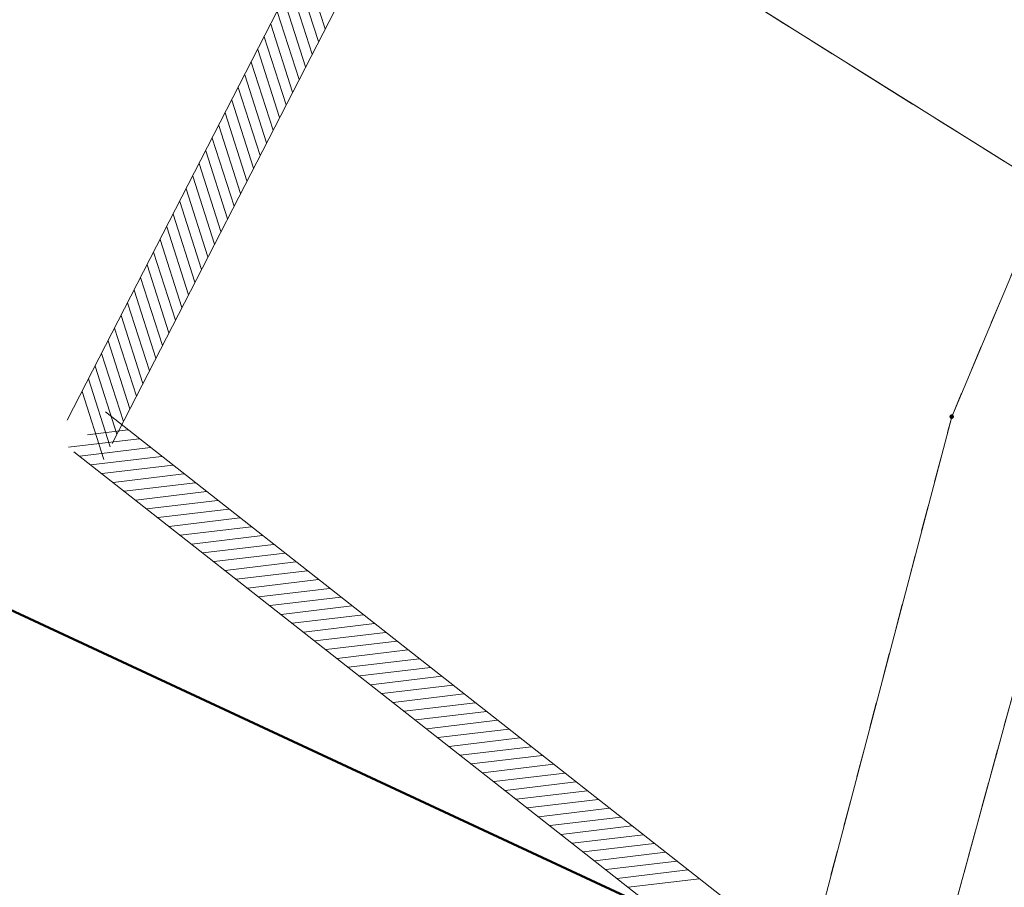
# Model space of a CAD drawing. Header units: metres. Extents: x 5554594 to 5556205, y 5636132 to 5636668.
# Tile 69 of 168: x 5555338 to 5555357, y 5636280 to 5636297. Entities that reach past the tile are written whole.
import ezdxf

# ---------------------------------------------------------------- set-up
doc = ezdxf.new("R2010")
doc.units = ezdxf.units.M
doc.header["$MEASUREMENT"] = 0
doc.header["$XCLIPFRAME"] = 0
doc.linetypes.add('PRZER1-1', pattern=[2, 1, -1])
doc.linetypes.add('PRZER3-1', pattern=[4, 3, -1])
doc.layers.add('#RASTER', color=7, linetype='Continuous', lineweight=18)
doc.layers.add('#zakres', color=7, linetype='Continuous', lineweight=18)
for name, color, linetype, lineweight, true_color in [('GEPPGD', 96, 'Continuous', 18, 0x008000), ('GESBZO', 18, 'Continuous', 50, 0x0a0909), ('GESDZI', 18, 'Continuous', 18, 0x0a0909), ('GESKKL', 96, 'PRZER3-1', 18, 0x008000), ('GESUZY', 96, 'PRZER1-1', 18, 0x008000)]:
    doc.layers.add(name, color=color, linetype=linetype, lineweight=lineweight, true_color=true_color)
picture_1 = doc.add_image_def('image1.tif', size_in_pixel=(18897, 11811))

# ---------------------------------------------------------------- blocks, each defined once
blk = doc.blocks.new('EPPGN')
blk.add_hatch(color=0).paths.add_polyline_path([(0, -0.09), (-0.027812, -0.085595), (-0.052901, -0.072812), (-0.072812, -0.052901), (-0.085595, -0.027812), (-0.09, 0), (-0.085595, 0.027812), (-0.072812, 0.052901), (-0.052901, 0.072812), (-0.027812, 0.085595), (0, 0.09), (0.027812, 0.085595), (0.052901, 0.072812), (0.072812, 0.052901), (0.085595, 0.027812), (0.09, 0), (0.085595, -0.027812), (0.072812, -0.052901), (0.052901, -0.072812), (0.027812, -0.085595)])

msp = doc.modelspace()

# ---------------------------------------------------------------- linework, layer by layer
at = {"layer": '#zakres', "color": 134, "linetype": 'Continuous', "lineweight": 18}
for p, q in [((5555339.055, 5636289.229), (5555354.805, 5636319.879)), ((5555339.945, 5636288.771), (5555355.695, 5636319.421)), ((5555344.129, 5636296.926), (5555343.701, 5636298.258)), ((5555344.001, 5636296.676), (5555343.573, 5636298.009)), ((5555343.873, 5636296.427), (5555343.445, 5636297.76)), ((5555343.745, 5636296.178), (5555343.317, 5636297.511)), ((5555343.617, 5636295.929), (5555343.189, 5636297.262)), ((5555343.489, 5636295.68), (5555343.061, 5636297.013)), ((5555343.361, 5636295.431), (5555342.933, 5636296.764)), ((5555343.233, 5636295.182), (5555342.805, 5636296.515)), ((5555343.105, 5636294.933), (5555342.677, 5636296.266)), ((5555342.977, 5636294.684), (5555342.549, 5636296.017)), ((5555342.849, 5636294.435), (5555342.421, 5636295.768)), ((5555342.721, 5636294.186), (5555342.293, 5636295.519)), ((5555342.593, 5636293.937), (5555342.165, 5636295.27)), ((5555342.465, 5636293.688), (5555342.037, 5636295.021)), ((5555342.338, 5636293.439), (5555341.909, 5636294.772)), ((5555342.21, 5636293.19), (5555341.781, 5636294.523)), ((5555342.082, 5636292.941), (5555341.654, 5636294.274)), ((5555341.954, 5636292.692), (5555341.526, 5636294.025)), ((5555341.826, 5636292.443), (5555341.398, 5636293.776)), ((5555341.698, 5636292.194), (5555341.27, 5636293.527)), ((5555341.57, 5636291.945), (5555341.142, 5636293.278)), ((5555341.442, 5636291.696), (5555341.014, 5636293.029)), ((5555341.314, 5636291.447), (5555340.886, 5636292.78)), ((5555341.186, 5636291.198), (5555340.758, 5636292.53)), ((5555341.058, 5636290.948), (5555340.63, 5636292.281)), ((5555340.93, 5636290.699), (5555340.502, 5636292.032)), ((5555340.802, 5636290.45), (5555340.374, 5636291.783)), ((5555340.674, 5636290.201), (5555340.246, 5636291.534)), ((5555340.546, 5636289.952), (5555340.118, 5636291.285)), ((5555340.418, 5636289.703), (5555339.99, 5636291.036)), ((5555340.29, 5636289.454), (5555339.862, 5636290.787)), ((5555340.162, 5636289.205), (5555339.734, 5636290.538)), ((5555340.034, 5636288.956), (5555339.606, 5636290.289)), ((5555339.906, 5636288.707), (5555339.478, 5636290.04)), ((5555339.778, 5636288.458), (5555339.35, 5636289.791)), ((5555378.07, 5636259.338), (5555339.809, 5636289.393)), ((5555339.454, 5636288.942), (5555340.253, 5636289.038)), ((5555339.084, 5636288.698), (5555340.474, 5636288.865)), ((5555377.453, 5636258.552), (5555339.191, 5636288.607)), ((5555339.304, 5636288.525), (5555340.694, 5636288.692)), ((5555339.524, 5636288.352), (5555340.914, 5636288.519)), ((5555339.744, 5636288.179), (5555341.134, 5636288.346)), ((5555339.964, 5636288.006), (5555341.354, 5636288.173)), ((5555340.185, 5636287.833), (5555341.575, 5636288)), ((5555340.405, 5636287.66), (5555341.795, 5636287.827)), ((5555340.625, 5636287.487), (5555342.015, 5636287.654)), ((5555340.845, 5636287.314), (5555342.235, 5636287.481)), ((5555341.065, 5636287.141), (5555342.455, 5636287.308)), ((5555341.286, 5636286.968), (5555342.676, 5636287.135)), ((5555341.506, 5636286.795), (5555342.896, 5636286.962)), ((5555341.726, 5636286.622), (5555343.116, 5636286.789)), ((5555341.946, 5636286.449), (5555343.336, 5636286.616)), ((5555342.166, 5636286.276), (5555343.556, 5636286.443)), ((5555342.386, 5636286.103), (5555343.776, 5636286.27)), ((5555342.607, 5636285.93), (5555343.997, 5636286.097)), ((5555342.827, 5636285.757), (5555344.217, 5636285.924)), ((5555343.047, 5636285.584), (5555344.437, 5636285.751)), ((5555343.267, 5636285.411), (5555344.657, 5636285.578)), ((5555343.487, 5636285.238), (5555344.877, 5636285.405)), ((5555343.708, 5636285.065), (5555345.098, 5636285.232)), ((5555343.928, 5636284.892), (5555345.318, 5636285.059)), ((5555344.148, 5636284.719), (5555345.538, 5636284.886)), ((5555344.368, 5636284.547), (5555345.758, 5636284.714)), ((5555344.588, 5636284.374), (5555345.978, 5636284.541)), ((5555344.809, 5636284.201), (5555346.199, 5636284.368)), ((5555345.029, 5636284.028), (5555346.419, 5636284.195)), ((5555345.249, 5636283.855), (5555346.639, 5636284.022)), ((5555345.469, 5636283.682), (5555346.859, 5636283.849)), ((5555345.689, 5636283.509), (5555347.079, 5636283.676)), ((5555345.91, 5636283.336), (5555347.3, 5636283.503)), ((5555346.13, 5636283.163), (5555347.52, 5636283.33)), ((5555346.35, 5636282.99), (5555347.74, 5636283.157)), ((5555346.57, 5636282.817), (5555347.96, 5636282.984)), ((5555346.79, 5636282.644), (5555348.18, 5636282.811)), ((5555347.01, 5636282.471), (5555348.4, 5636282.638)), ((5555347.231, 5636282.298), (5555348.621, 5636282.465)), ((5555347.451, 5636282.125), (5555348.841, 5636282.292)), ((5555347.671, 5636281.952), (5555349.061, 5636282.119)), ((5555347.891, 5636281.779), (5555349.281, 5636281.946)), ((5555348.111, 5636281.606), (5555349.501, 5636281.773)), ((5555348.332, 5636281.433), (5555349.722, 5636281.6)), ((5555348.552, 5636281.26), (5555349.942, 5636281.427)), ((5555348.772, 5636281.087), (5555350.162, 5636281.254)), ((5555348.992, 5636280.914), (5555350.382, 5636281.081)), ((5555349.212, 5636280.741), (5555350.602, 5636280.908)), ((5555349.433, 5636280.568), (5555350.823, 5636280.735)), ((5555349.653, 5636280.395), (5555351.043, 5636280.562)), ((5555349.873, 5636280.222), (5555351.263, 5636280.389)), ((5555350.093, 5636280.049), (5555351.483, 5636280.216))]:
    msp.add_line(p, q, dxfattribs=at)
at = {"layer": 'GESBZO', "color": 7, "linetype": 'Continuous', "lineweight": 50, "flags": 128}
msp.add_lwpolyline([(5555350.409, 5636279.693), (5555348.667, 5636275.846), (5555348.15, 5636276.059), (5555345.901, 5636271.135), (5555329.589, 5636278.974), (5555333.605, 5636287.52), (5555350.409, 5636279.693)], close=True, dxfattribs=at)
at = {"layer": 'GESDZI', "color": 96, "linetype": 'Continuous', "lineweight": 18, "flags": 128}
for points in [[(5555286.067, 5636191.382), (5555290.474, 5636196.617), (5555298.924, 5636211.274), (5555300.802, 5636216.239), (5555306.629, 5636221.293), (5555314.027, 5636226.763), (5555322.941, 5636229.367), (5555332.099, 5636232.226), (5555336.038, 5636234.966), (5555341.244, 5636240.506), (5555345.595, 5636246.667), (5555346.919, 5636250.929), (5555350.511, 5636266.746), (5555356.45, 5636289.299), (5555358.339, 5636293.784), (5555360.401, 5636298.993), (5555368.852, 5636315.791), (5555371.456, 5636320.171)], [(5555371.456, 5636320.171), (5555368.852, 5636315.791), (5555360.401, 5636298.993), (5555358.339, 5636293.784), (5555327.28, 5636313.21), (5555325.26, 5636314.3)], [(5555363.383, 5636296.607), (5555358.496, 5636286.926), (5555355.108, 5636274.55), (5555351.304, 5636258.606), (5555348.008, 5636245.775), (5555345.487, 5636240.964), (5555341.618, 5636235.796), (5555338.015, 5636232.745), (5555331.448, 5636229.391), (5555313.564, 5636221.951), (5555308.316, 5636215.886), (5555301.249, 5636210.182), (5555301.149, 5636206.684), (5555298.143, 5636200.176), (5555294.339, 5636194.538), (5555291.065, 5636191.382)], [(5555301.249, 5636210.182), (5555308.316, 5636215.886), (5555313.564, 5636221.951), (5555331.448, 5636229.391), (5555338.015, 5636232.745), (5555341.618, 5636235.796), (5555345.487, 5636240.964), (5555348.008, 5636245.775), (5555351.304, 5636258.606), (5555355.108, 5636274.55), (5555358.496, 5636286.926), (5555363.383, 5636296.607)]]:
    msp.add_lwpolyline(points, dxfattribs=at)
msp.add_lwpolyline([(5555327.28, 5636313.21), (5555358.339, 5636293.784), (5555356.45, 5636289.299), (5555350.511, 5636266.746), (5555346.919, 5636250.929), (5555335.48, 5636263.034), (5555326.161, 5636272.546), (5555316.27, 5636290.41), (5555321.55, 5636300.85), (5555327.28, 5636313.21)], close=True, dxfattribs=at)
at = {"layer": 'GESKKL', "color": 96, "linetype": 'PRZER3-1', "lineweight": 18, "ltscale": 0.5, "true_color": 0x008000}
msp.add_lwpolyline([(5555388.979, 5636354.029), (5555392.657, 5636365.659), (5555395.519, 5636378.339), (5555401.076, 5636390.282), (5555384.32, 5636411.24), (5555356.08, 5636382.6), (5555342.54, 5636360.36), (5555325.26, 5636314.3), (5555327.28, 5636313.21), (5555358.339, 5636293.784), (5555360.401, 5636298.993), (5555368.852, 5636315.791), (5555371.456, 5636320.171)], dxfattribs=at)
at = {"layer": 'GESUZY', "color": 96, "linetype": 'PRZER1-1', "lineweight": 18, "ltscale": 0.5, "true_color": 0x008000}
for points in [[(5555388.979, 5636354.029), (5555392.657, 5636365.659), (5555395.519, 5636378.339), (5555401.076, 5636390.282), (5555384.32, 5636411.24), (5555356.08, 5636382.6), (5555342.54, 5636360.36), (5555325.26, 5636314.3), (5555327.28, 5636313.21), (5555358.339, 5636293.784), (5555360.401, 5636298.993), (5555368.852, 5636315.791), (5555371.456, 5636320.171)], [(5555286.067, 5636191.382), (5555290.474, 5636196.617), (5555298.924, 5636211.274), (5555300.802, 5636216.239), (5555306.629, 5636221.293), (5555314.027, 5636226.763), (5555322.941, 5636229.367), (5555332.099, 5636232.226), (5555336.038, 5636234.966), (5555341.244, 5636240.506), (5555345.595, 5636246.667), (5555346.919, 5636250.929), (5555350.511, 5636266.746), (5555356.45, 5636289.299), (5555358.339, 5636293.784), (5555360.401, 5636298.993), (5555368.852, 5636315.791), (5555371.456, 5636320.171)], [(5555363.383, 5636296.607), (5555358.496, 5636286.926), (5555355.108, 5636274.55), (5555351.304, 5636258.606), (5555348.008, 5636245.775), (5555345.487, 5636240.964), (5555341.618, 5636235.796), (5555338.015, 5636232.745), (5555331.448, 5636229.391), (5555313.564, 5636221.951), (5555308.316, 5636215.886), (5555301.249, 5636210.182), (5555301.149, 5636206.684), (5555298.143, 5636200.176), (5555294.339, 5636194.538), (5555291.065, 5636191.382)], [(5555345.487, 5636240.964), (5555348.008, 5636245.775), (5555351.304, 5636258.606), (5555355.108, 5636274.55), (5555358.496, 5636286.926), (5555363.383, 5636296.607)]]:
    msp.add_lwpolyline(points, dxfattribs=at)
msp.add_lwpolyline([(5555327.28, 5636313.21), (5555321.55, 5636300.85), (5555316.27, 5636290.41), (5555326.161, 5636272.546), (5555335.48, 5636263.034), (5555346.919, 5636250.929), (5555350.511, 5636266.746), (5555356.45, 5636289.299), (5555358.339, 5636293.784), (5555327.28, 5636313.21)], close=True, dxfattribs=at)

# ---------------------------------------------------------------- block references
at = {"layer": 'GEPPGD', "color": 96, "lineweight": 18, "true_color": 0x008000, "xscale": 0.5, "yscale": 0.5, "zscale": 0.5, "rotation": 90}
msp.add_blockref('EPPGN', (5555356.45, 5636289.299), dxfattribs=at)

# ---------------------------------------------------------------- pictures from other files: only their frames are drawn
at = {"layer": '#RASTER', "color": 252, "linetype": 'Continuous', "lineweight": 18}
image = msp.add_image(picture_1, insert=(5554593.51, 5636131.7), size_in_units=(811.166, 518.086), dxfattribs=at)
image.set_boundary_path([(-0.5, -0.5), (-0.5, 11810.5), (18896.5, 11810.5), (18896.5, -0.5), (-0.5, -0.5)])
image.dxf.flags = 15

doc.saveas('drawing.dxf')
